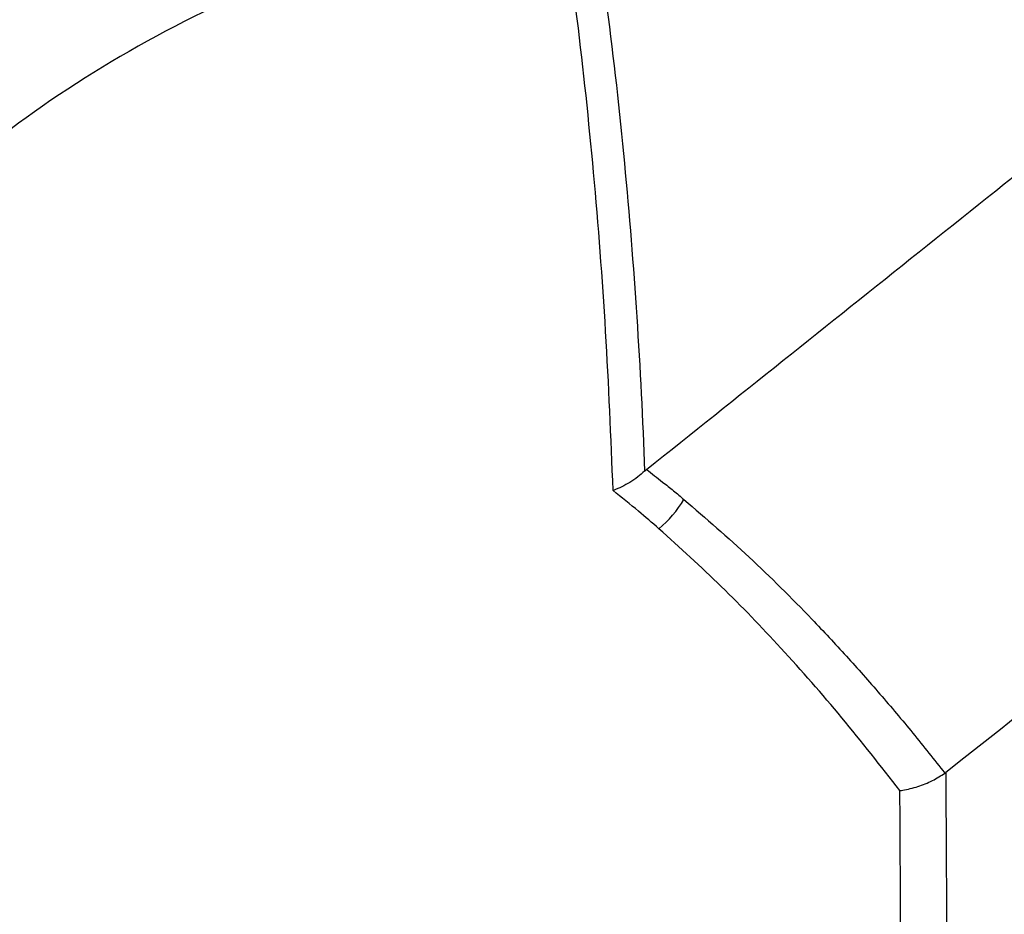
# Model space of a CAD drawing. Header units: millimetres. Extents: x -0.66 to 0.91, y -0.4 to 0.64.
# Tile 133 of 241: x 0.68352 to 0.69441, y -0.19689 to -0.187. Entities that reach past the tile are written whole.
import ezdxf

# ---------------------------------------------------------------- set-up
doc = ezdxf.new("R2010")
doc.units = ezdxf.units.MM
doc.layers.add('FORMAT', color=7, linetype='Continuous')

msp = doc.modelspace()

# ---------------------------------------------------------------- linework, layer by layer
at = {"layer": 'FORMAT', "color": 7, "linetype": 'Continuous', "lineweight": 25}
msp.add_line((0.693749, -0.195326), (0.693758, -0.19532), dxfattribs=at)
msp.add_arc((0.689748, -0.191624), 0.0013071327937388, 309.935956, 328.685438, dxfattribs=at)
for points, knots in [([(0.7716482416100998, -0.1374241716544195), (0.7629459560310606, -0.1435037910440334), (0.7455392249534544, -0.1556645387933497), (0.719558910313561, -0.1749755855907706), (0.7023572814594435, -0.1885391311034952), (0.6937575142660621, -0.1953200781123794)], [0, 0, 0, 0, 0.3333052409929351, 0.666693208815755, 1, 1, 1, 1]), ([(0.6904517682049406, -0.1919713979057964), (0.6924596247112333, -0.1903677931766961), (0.7027261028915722, -0.182168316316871), (0.7213285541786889, -0.1677778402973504), (0.7383869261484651, -0.1551697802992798), (0.7471314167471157, -0.1488758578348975), (0.7475249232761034, -0.1485926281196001)], [0, 0, 0, 0, 0.1061557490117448, 0.5427906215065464, 0.9794253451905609, 1, 1, 1, 1]), ([(0.6897636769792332, -0.1851559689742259), (0.6898507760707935, -0.18572568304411), (0.6900250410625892, -0.1868655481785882), (0.6902128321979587, -0.1885780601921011), (0.6903511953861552, -0.1902864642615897), (0.6904086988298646, -0.1914219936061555), (0.6904293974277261, -0.1919903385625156), (0.690429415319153, -0.1919908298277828)], [0, 0, 0, 0, 0.2517836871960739, 0.5037605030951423, 0.7516979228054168, 0.9997853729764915, 1, 1, 1, 1]), ([(0.6900807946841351, -0.1922044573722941), (0.6900571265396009, -0.1916184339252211), (0.6900097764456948, -0.1904460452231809), (0.6898740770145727, -0.1887073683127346), (0.6896953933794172, -0.1869887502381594), (0.689531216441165, -0.1858611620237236), (0.6894491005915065, -0.1852971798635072)], [0, 0, 0, 0, 0.253450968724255, 0.507049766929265, 0.7534426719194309, 1, 1, 1, 1]), ([(0.6873219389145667, -0.1862022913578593), (0.6871646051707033, -0.1862558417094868), (0.6864054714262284, -0.1865142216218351), (0.6851040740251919, -0.187098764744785), (0.6831259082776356, -0.1883265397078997), (0.6813182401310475, -0.1900423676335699), (0.6806384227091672, -0.1915269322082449), (0.6803393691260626, -0.1921799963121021)], [0, 0, 0, 0, 0.0470910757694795, 0.2272139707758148, 0.4073527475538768, 0.7392928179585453, 1, 1, 1, 1]), ([(0.690429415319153, -0.1919908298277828), (0.6904048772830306, -0.1920124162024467), (0.690354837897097, -0.192056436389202), (0.690268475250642, -0.1921140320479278), (0.6901777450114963, -0.1921638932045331), (0.6901149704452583, -0.1921914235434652), (0.6900823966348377, -0.1922038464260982), (0.6900807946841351, -0.1922044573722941)], [0, 0, 0, 0, 0.2482997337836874, 0.5063472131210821, 0.7432279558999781, 0.9873721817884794, 1, 1, 1, 1]), ([(0.690429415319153, -0.1919908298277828), (0.6904312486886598, -0.1919891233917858), (0.6904349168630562, -0.1919857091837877), (0.6904404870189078, -0.1919807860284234), (0.6904461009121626, -0.1919759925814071), (0.6904498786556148, -0.1919729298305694), (0.6904517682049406, -0.1919713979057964)], [0, 0, 0, 0, 0.2495253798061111, 0.4992461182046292, 0.7495332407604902, 1, 1, 1, 1]), ([(0.6904517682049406, -0.1919713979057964), (0.6904813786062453, -0.1919944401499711), (0.6905406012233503, -0.1920405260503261), (0.6906390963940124, -0.1921187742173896), (0.6907472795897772, -0.1922060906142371), (0.6908255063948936, -0.1922709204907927), (0.6908646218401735, -0.1923033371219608)], [0, 0, 0, 0, 0.2129788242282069, 0.4259706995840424, 0.7129703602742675, 1, 1, 1, 1]), ([(0.6905869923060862, -0.1926262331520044), (0.6905122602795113, -0.1925616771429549), (0.6903455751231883, -0.1924176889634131), (0.6901749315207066, -0.1922802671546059), (0.6900807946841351, -0.1922044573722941)], [0, 0, 0, 0, 0.448342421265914, 1, 1, 1, 1]), ([(0.6908646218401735, -0.1923033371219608), (0.6911071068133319, -0.1925128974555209), (0.6915928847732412, -0.1929327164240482), (0.692183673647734, -0.1935222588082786), (0.6926611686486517, -0.1940324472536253), (0.693033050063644, -0.1944524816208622), (0.6933967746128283, -0.1948829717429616), (0.6936317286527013, -0.1951785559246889), (0.6937492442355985, -0.1953263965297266)], [0, 0, 0, 0, 0.2329539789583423, 0.4666842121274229, 0.5997670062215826, 0.7329545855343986, 0.8664334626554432, 1, 1, 1, 1]), ([(0.69325122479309, -0.1955197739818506), (0.6930398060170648, -0.195249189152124), (0.6926164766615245, -0.1947073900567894), (0.6919559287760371, -0.1939570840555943), (0.6912833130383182, -0.1932557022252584), (0.6908193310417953, -0.1928362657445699), (0.6905869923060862, -0.1926262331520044)], [0, 0, 0, 0, 0.2582547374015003, 0.5171102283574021, 0.7581932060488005, 1, 1, 1, 1]), ([(0.69325122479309, -0.1955197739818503), (0.6932529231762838, -0.1955195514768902), (0.6932632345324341, -0.1955182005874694), (0.6933277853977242, -0.1955085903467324), (0.6934487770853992, -0.1954788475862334), (0.6936150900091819, -0.1954131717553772), (0.6937045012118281, -0.1953553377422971), (0.6937492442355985, -0.1953263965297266)], [0, 0, 0, 0, 0.0101942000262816, 0.0618918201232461, 0.3832269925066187, 0.6913553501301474, 1, 1, 1, 1]), ([(0.6937575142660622, -0.1953200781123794), (0.693798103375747, -0.2024180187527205), (0.6938792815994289, -0.2166139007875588), (0.694005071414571, -0.2400453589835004), (0.6941335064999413, -0.2656152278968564), (0.6942394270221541, -0.2887073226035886), (0.6942964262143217, -0.3025662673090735), (0.6943154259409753, -0.3071859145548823)], [0, 0, 0, 0, 0.1904296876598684, 0.3808593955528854, 0.6285156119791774, 0.8761718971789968, 1, 1, 1, 1]), ([(0.6937331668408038, -0.3072384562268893), (0.6936490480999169, -0.2841485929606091), (0.6935133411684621, -0.2468982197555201), (0.6933234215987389, -0.2096713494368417), (0.69325122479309, -0.1955197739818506)], [0, 0, 0, 0, 0.6198558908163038, 1, 1, 1, 1])]:
    msp.add_open_spline(points, degree=3, knots=knots, dxfattribs=at)

doc.saveas('drawing.dxf')
